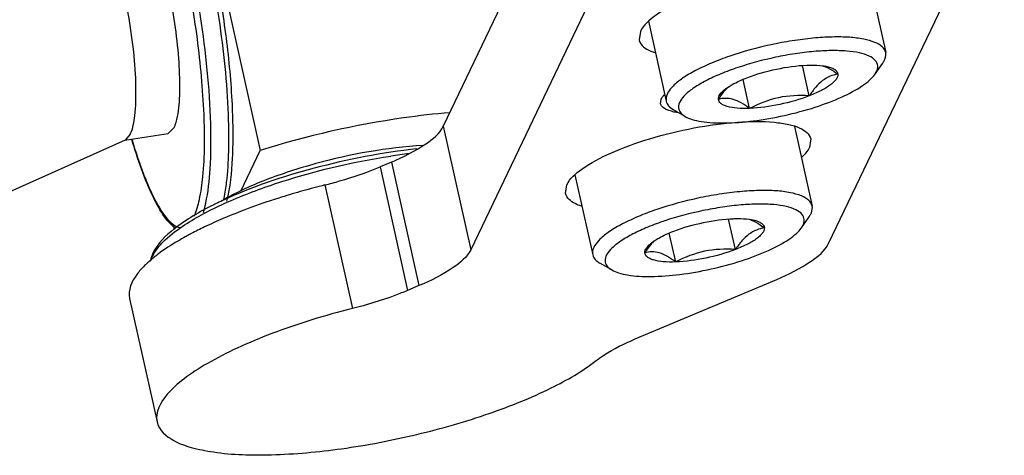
# Model space of a CAD drawing. Header units: millimetres. Extents: x 0 to 7560, y 0 to 5346.
# Tile 202 of 242: x 6594 to 6631, y 3337 to 3353. Entities that reach past the tile are written whole.
import ezdxf

# ---------------------------------------------------------------- set-up
doc = ezdxf.new("R2010")
doc.units = ezdxf.units.MM
for name, color, linetype in [('DUMMY_BOLT_M5_10_PBL961', 7, 'Continuous'), ('DUMMY_BOLT_M5_10_PBL962', 7, 'Continuous'), ('M2002301_PBL895', 7, 'Continuous'), ('M2002401_PBL1087', 7, 'Continuous'), ('M2302101_PBL897', 7, 'Continuous'), ('MISUMI_BD-13_PBL1628', 7, 'Continuous'), ('NSK_F687ZZ1_PBL1626', 7, 'Continuous'), ('NSK_F687ZZ1_PBL900', 7, 'Continuous')]:
    doc.layers.add(name, color=color, linetype=linetype)

msp = doc.modelspace()

# ---------------------------------------------------------------- linework, layer by layer
at = {"layer": 'DUMMY_BOLT_M5_10_PBL961', "color": 7}
for p, q in [((6623.272, 3349.365), (6623.941, 3346.352)), ((6614.971, 3347.535), (6615.644, 3344.508)), ((6623.949, 3346.295), (6623.941, 3346.352)), ((6621.04, 3344.708), (6620.784, 3345.861)), ((6623.532, 3345.526), (6623.829, 3345.948)), ((6618.781, 3344.238), (6618.538, 3345.33)), ((6615.636, 3344.564), (6615.644, 3344.508)), ((6616.365, 3343.933), (6615.917, 3344.19))]:
    msp.add_line(p, q, dxfattribs=at)
msp.add_arc((6619.294, 3343.673), 1.892, 133.2443, 137.5616, dxfattribs=at)
for points, knots in [([(6623.941, 3346.352), (6623.923, 3346.433), (6623.808, 3346.602), (6623.505, 3346.762), (6623.082, 3346.876), (6622.541, 3346.938), (6621.901, 3346.946), (6621.183, 3346.901), (6620.413, 3346.803), (6619.36, 3346.606), (6618.337, 3346.329), (6617.392, 3345.975), (6616.793, 3345.7), (6616.297, 3345.412), (6615.875, 3345.09), (6615.624, 3344.764), (6615.636, 3344.564)], [0, 0, 0, 0, 0.027071, 0.062619, 0.110026, 0.169507, 0.239827, 0.318948, 0.404325, 0.493094, 0.668612, 0.749474, 0.822107, 0.884328, 0.934671, 1, 1, 1, 1]), ([(6623.641, 3345.84), (6623.637, 3345.913), (6623.56, 3346.077), (6623.304, 3346.237), (6622.938, 3346.35), (6622.46, 3346.416), (6621.886, 3346.432), (6621.235, 3346.398), (6620.533, 3346.314), (6619.565, 3346.14), (6618.621, 3345.89), (6617.746, 3345.569), (6617.188, 3345.316), (6616.73, 3345.055), (6616.388, 3344.794), (6616.167, 3344.542), (6616.105, 3344.352), (6616.11, 3344.272)], [0, 0, 0, 0, 0.026349, 0.059856, 0.105116, 0.162827, 0.23192, 0.310394, 0.395678, 0.484836, 0.662157, 0.744186, 0.817988, 0.881262, 0.93244, 0.971222, 1, 1, 1, 1]), ([(6623.829, 3345.948), (6623.849, 3345.977), (6623.915, 3346.081), (6623.954, 3346.207), (6623.949, 3346.295)], [0, 0, 0, 0, 0.288217, 1, 1, 1, 1]), ([(6618.712, 3345.403), (6619.076, 3345.543), (6619.822, 3345.752), (6620.589, 3345.86), (6620.97, 3345.874)], [0, 0, 0, 0, 0.505651, 1, 1, 1, 1]), ([(6620.97, 3345.874), (6621.024, 3345.876), (6621.221, 3345.879), (6621.419, 3345.87), (6621.561, 3345.851)], [0, 0, 0, 0, 0.273901, 1, 1, 1, 1]), ([(6621.561, 3345.851), (6621.575, 3345.849), (6621.63, 3345.841), (6621.684, 3345.831), (6621.723, 3345.822)], [0, 0, 0, 0, 0.262178, 1, 1, 1, 1]), ([(6621.707, 3345.792), (6621.743, 3345.775), (6621.892, 3345.698), (6622.031, 3345.603), (6622.134, 3345.526)], [0, 0, 0, 0, 0.235112, 1, 1, 1, 1]), ([(6621.723, 3345.822), (6621.782, 3345.809), (6621.886, 3345.779), (6622.018, 3345.714), (6622.108, 3345.63), (6622.132, 3345.559), (6622.134, 3345.526)], [0, 0, 0, 0, 0.334084, 0.602347, 0.815334, 1, 1, 1, 1]), ([(6623.532, 3345.526), (6623.551, 3345.552), (6623.61, 3345.646), (6623.646, 3345.76), (6623.641, 3345.84)], [0, 0, 0, 0, 0.288214, 1, 1, 1, 1]), ([(6616.365, 3343.933), (6616.446, 3343.886), (6616.642, 3343.809), (6617.138, 3343.702), (6617.917, 3343.669), (6618.974, 3343.752), (6620.121, 3343.955), (6621.245, 3344.257), (6622.237, 3344.629), (6622.93, 3344.989), (6623.333, 3345.296), (6623.478, 3345.449), (6623.532, 3345.526)], [0, 0, 0, 0, 0.036834, 0.082598, 0.199317, 0.342562, 0.50002, 0.657474, 0.80071, 0.917416, 0.963172, 1, 1, 1, 1]), ([(6617.991, 3345.049), (6618.04, 3345.081), (6618.27, 3345.219), (6618.516, 3345.328), (6618.712, 3345.403)], [0, 0, 0, 0, 0.218503, 1, 1, 1, 1]), ([(6622.134, 3345.526), (6622.138, 3345.459), (6622.086, 3345.347), (6621.974, 3345.224), (6621.79, 3345.072), (6621.477, 3344.89), (6621.197, 3344.769), (6621.04, 3344.708)], [0, 0, 0, 0, 0.142035, 0.238513, 0.354636, 0.644243, 1, 1, 1, 1]), ([(6622.134, 3345.526), (6622.033, 3345.51), (6621.825, 3345.456), (6621.531, 3345.288), (6621.267, 3345.029), (6621.114, 3344.821), (6621.04, 3344.708)], [0, 0, 0, 0, 0.218802, 0.452237, 0.712339, 1, 1, 1, 1]), ([(6617.617, 3344.585), (6617.613, 3344.649), (6617.683, 3344.806), (6617.803, 3344.91), (6617.877, 3344.968)], [0, 0, 0, 0, 0.40484, 1, 1, 1, 1]), ([(6617.617, 3344.585), (6617.639, 3344.619), (6617.726, 3344.745), (6617.82, 3344.867), (6617.897, 3344.95)], [0, 0, 0, 0, 0.259037, 1, 1, 1, 1]), ([(6617.877, 3344.968), (6617.886, 3344.975), (6617.923, 3345.003), (6617.961, 3345.029), (6617.991, 3345.049)], [0, 0, 0, 0, 0.23939, 1, 1, 1, 1]), ([(6618.781, 3344.238), (6618.68, 3344.313), (6618.484, 3344.447), (6618.181, 3344.588), (6617.886, 3344.636), (6617.702, 3344.608), (6617.617, 3344.585)], [0, 0, 0, 0, 0.29949, 0.562959, 0.791062, 1, 1, 1, 1]), ([(6618.781, 3344.238), (6618.623, 3344.232), (6618.34, 3344.235), (6618.011, 3344.283), (6617.811, 3344.356), (6617.707, 3344.418), (6617.637, 3344.495), (6617.619, 3344.556), (6617.617, 3344.585)], [0, 0, 0, 0, 0.366208, 0.654121, 0.76602, 0.857463, 0.93259, 1, 1, 1, 1]), ([(6621.04, 3344.708), (6620.651, 3344.733), (6619.861, 3344.706), (6619.126, 3344.416), (6618.781, 3344.238)], [0, 0, 0, 0, 0.50097, 1, 1, 1, 1]), ([(6621.04, 3344.708), (6620.676, 3344.568), (6619.93, 3344.36), (6619.162, 3344.252), (6618.781, 3344.238)], [0, 0, 0, 0, 0.505651, 1, 1, 1, 1]), ([(6615.644, 3344.508), (6615.658, 3344.445), (6615.731, 3344.314), (6615.849, 3344.229), (6615.917, 3344.19)], [0, 0, 0, 0, 0.451593, 1, 1, 1, 1]), ([(6616.11, 3344.272), (6616.114, 3344.206), (6616.173, 3344.062), (6616.295, 3343.973), (6616.365, 3343.933)], [0, 0, 0, 0, 0.450598, 1, 1, 1, 1])]:
    msp.add_open_spline(points, degree=3, knots=knots, dxfattribs=at)
msp.add_open_spline([(6621.559, 3345.853), (6621.609, 3345.836), (6621.659, 3345.815), (6621.707, 3345.792)], degree=3, dxfattribs=at)
at = {"layer": 'DUMMY_BOLT_M5_10_PBL962', "color": 7}
for p, q in [((6626.051, 3355.17), (6626.721, 3352.157)), ((6617.751, 3353.34), (6618.423, 3350.313)), ((6626.728, 3352.11), (6626.721, 3352.157)), ((6623.834, 3350.519), (6623.579, 3351.667)), ((6626.312, 3351.331), (6626.608, 3351.754)), ((6621.576, 3350.044), (6621.332, 3351.141)), ((6618.416, 3350.36), (6618.423, 3350.313)), ((6619.144, 3349.738), (6618.696, 3349.995))]:
    msp.add_line(p, q, dxfattribs=at)
msp.add_arc((6622.055, 3349.505), 1.86, 133.4985, 137.8512, dxfattribs=at)
for points, knots in [([(6626.721, 3352.157), (6626.703, 3352.238), (6626.587, 3352.408), (6626.283, 3352.568), (6625.858, 3352.682), (6625.315, 3352.743), (6624.672, 3352.752), (6623.951, 3352.705), (6623.179, 3352.606), (6622.123, 3352.407), (6621.099, 3352.129), (6620.154, 3351.773), (6619.556, 3351.497), (6619.063, 3351.208), (6618.645, 3350.887), (6618.399, 3350.557), (6618.416, 3350.36)], [0, 0, 0, 0, 0.027119, 0.062763, 0.110319, 0.169994, 0.240534, 0.319881, 0.405469, 0.494409, 0.670071, 0.750873, 0.823344, 0.885306, 0.935312, 1, 1, 1, 1]), ([(6626.42, 3351.654), (6626.414, 3351.728), (6626.332, 3351.89), (6626.071, 3352.048), (6625.701, 3352.159), (6625.219, 3352.222), (6624.641, 3352.237), (6623.988, 3352.201), (6623.284, 3352.115), (6622.316, 3351.939), (6621.374, 3351.687), (6620.502, 3351.364), (6619.948, 3351.112), (6619.492, 3350.847), (6619.105, 3350.553), (6618.875, 3350.25), (6618.891, 3350.068)], [0, 0, 0, 0, 0.02651, 0.060481, 0.106305, 0.164582, 0.234193, 0.313107, 0.398731, 0.488113, 0.665507, 0.747385, 0.820922, 0.883838, 0.934596, 1, 1, 1, 1]), ([(6626.608, 3351.754), (6626.629, 3351.784), (6626.697, 3351.89), (6626.736, 3352.02), (6626.728, 3352.11)], [0, 0, 0, 0, 0.289169, 1, 1, 1, 1]), ([(6621.476, 3351.203), (6621.839, 3351.343), (6622.585, 3351.554), (6623.353, 3351.663), (6623.735, 3351.678)], [0, 0, 0, 0, 0.504703, 1, 1, 1, 1]), ([(6623.735, 3351.678), (6623.79, 3351.68), (6623.992, 3351.685), (6624.194, 3351.676), (6624.339, 3351.657)], [0, 0, 0, 0, 0.274196, 1, 1, 1, 1]), ([(6624.339, 3351.657), (6624.354, 3351.655), (6624.409, 3351.647), (6624.463, 3351.637), (6624.503, 3351.628)], [0, 0, 0, 0, 0.262252, 1, 1, 1, 1]), ([(6624.488, 3351.598), (6624.523, 3351.581), (6624.672, 3351.505), (6624.811, 3351.412), (6624.914, 3351.337)], [0, 0, 0, 0, 0.235663, 1, 1, 1, 1]), ([(6624.503, 3351.628), (6624.561, 3351.615), (6624.664, 3351.585), (6624.795, 3351.521), (6624.885, 3351.439), (6624.911, 3351.369), (6624.914, 3351.337)], [0, 0, 0, 0, 0.333332, 0.601861, 0.815567, 1, 1, 1, 1]), ([(6626.312, 3351.331), (6626.331, 3351.358), (6626.392, 3351.455), (6626.427, 3351.573), (6626.42, 3351.654)], [0, 0, 0, 0, 0.289163, 1, 1, 1, 1]), ([(6619.144, 3349.738), (6619.225, 3349.692), (6619.422, 3349.614), (6619.917, 3349.507), (6620.697, 3349.474), (6621.754, 3349.557), (6622.9, 3349.76), (6624.025, 3350.062), (6625.017, 3350.434), (6625.709, 3350.794), (6626.113, 3351.101), (6626.258, 3351.254), (6626.312, 3351.331)], [0, 0, 0, 0, 0.036835, 0.082598, 0.199318, 0.342563, 0.500022, 0.657476, 0.800712, 0.917417, 0.963173, 1, 1, 1, 1]), ([(6624.914, 3351.337), (6624.813, 3351.321), (6624.608, 3351.267), (6624.317, 3351.099), (6624.057, 3350.84), (6623.908, 3350.632), (6623.834, 3350.519)], [0, 0, 0, 0, 0.218102, 0.451149, 0.711483, 1, 1, 1, 1]), ([(6624.914, 3351.337), (6624.919, 3351.27), (6624.87, 3351.158), (6624.76, 3351.036), (6624.579, 3350.884), (6624.269, 3350.702), (6623.99, 3350.58), (6623.834, 3350.519)], [0, 0, 0, 0, 0.141588, 0.237677, 0.353522, 0.643182, 1, 1, 1, 1]), ([(6620.657, 3350.773), (6620.665, 3350.78), (6620.701, 3350.807), (6620.738, 3350.833), (6620.767, 3350.852)], [0, 0, 0, 0, 0.239677, 1, 1, 1, 1]), ([(6620.767, 3350.852), (6620.815, 3350.884), (6621.041, 3351.02), (6621.284, 3351.128), (6621.476, 3351.203)], [0, 0, 0, 0, 0.218583, 1, 1, 1, 1]), ([(6620.397, 3350.386), (6620.392, 3350.45), (6620.46, 3350.61), (6620.581, 3350.715), (6620.657, 3350.773)], [0, 0, 0, 0, 0.40356, 1, 1, 1, 1]), ([(6620.397, 3350.386), (6620.419, 3350.419), (6620.505, 3350.547), (6620.599, 3350.669), (6620.676, 3350.754)], [0, 0, 0, 0, 0.259332, 1, 1, 1, 1]), ([(6623.834, 3350.519), (6623.446, 3350.543), (6622.656, 3350.515), (6621.921, 3350.222), (6621.576, 3350.044)], [0, 0, 0, 0, 0.500804, 1, 1, 1, 1]), ([(6623.834, 3350.519), (6623.471, 3350.379), (6622.726, 3350.168), (6621.958, 3350.059), (6621.576, 3350.044)], [0, 0, 0, 0, 0.504703, 1, 1, 1, 1]), ([(6618.423, 3350.313), (6618.437, 3350.25), (6618.51, 3350.119), (6618.628, 3350.034), (6618.696, 3349.995)], [0, 0, 0, 0, 0.451591, 1, 1, 1, 1]), ([(6621.576, 3350.044), (6621.474, 3350.119), (6621.276, 3350.251), (6620.968, 3350.391), (6620.669, 3350.437), (6620.483, 3350.409), (6620.397, 3350.386)], [0, 0, 0, 0, 0.298343, 0.561477, 0.790096, 1, 1, 1, 1]), ([(6621.576, 3350.044), (6621.417, 3350.038), (6621.133, 3350.04), (6620.8, 3350.086), (6620.597, 3350.158), (6620.491, 3350.22), (6620.42, 3350.295), (6620.4, 3350.356), (6620.397, 3350.386)], [0, 0, 0, 0, 0.365393, 0.65354, 0.765824, 0.857676, 0.932986, 1, 1, 1, 1]), ([(6618.891, 3350.068), (6618.896, 3350.004), (6618.957, 3349.864), (6619.076, 3349.777), (6619.144, 3349.738)], [0, 0, 0, 0, 0.450552, 1, 1, 1, 1])]:
    msp.add_open_spline(points, degree=3, knots=knots, dxfattribs=at)
msp.add_open_spline([(6624.338, 3351.658), (6624.389, 3351.641), (6624.439, 3351.621), (6624.488, 3351.598)], degree=3, dxfattribs=at)
at = {"layer": 'M2002301_PBL895', "color": 7}
for p, q in [((6597.954, 3348.845), (6599.588, 3349.098)), ((6598.159, 3349.066), (6597.978, 3348.856)), ((6599.818, 3349.323), (6599.588, 3349.098)), ((6584.906, 3342.995), (6597.978, 3348.856))]:
    msp.add_line(p, q, dxfattribs=at)
for points, knots in [([(6599.962, 3349.838), (6600.011, 3350.142), (6600.049, 3350.844), (6599.985, 3352.425), (6599.732, 3354.095), (6599.343, 3355.659), (6599.005, 3356.571), (6598.729, 3357.15), (6598.42, 3357.417), (6598.304, 3357.399)], [0, 0, 0, 0, 0.115915, 0.263458, 0.595615, 0.748141, 0.871668, 0.955754, 1, 1, 1, 1]), ([(6598.159, 3349.066), (6598.262, 3349.282), (6598.361, 3349.888), (6598.39, 3350.933), (6598.299, 3352.227), (6598.099, 3353.611), (6597.817, 3354.919), (6597.473, 3356.022), (6597.153, 3356.741), (6596.845, 3357.126), (6596.696, 3357.143)], [0, 0, 0, 0, 0.084834, 0.213138, 0.372063, 0.543771, 0.708631, 0.847963, 0.946961, 1, 1, 1, 1]), ([(6599.818, 3349.323), (6599.834, 3349.356), (6599.901, 3349.522), (6599.939, 3349.698), (6599.962, 3349.838)], [0, 0, 0, 0, 0.206405, 1, 1, 1, 1])]:
    msp.add_open_spline(points, degree=3, knots=knots, dxfattribs=at)
at = {"layer": 'M2002401_PBL1087', "color": 7}
for p, q in [((6599.622, 3363.964), (6603.07, 3348.448)), ((6602.335, 3346.913), (6603.07, 3348.448)), ((6599.787, 3345.599), (6599.817, 3345.462))]:
    msp.add_line(p, q, dxfattribs=at)
msp.add_open_spline([(6610.247, 3349.881), (6609.66, 3349.834), (6607.232, 3349.555), (6604.836, 3349.01), (6603.07, 3348.448)], degree=3, knots=[0, 0, 0, 0, 0.241243, 1, 1, 1, 1], dxfattribs=at)
at = {"layer": 'M2302101_PBL897', "color": 7}
for p, q in [((6615.68, 3361.249), (6609.993, 3349.374)), ((6624.561, 3344.938), (6631.207, 3358.817)), ((6616.718, 3356.576), (6611.032, 3344.7)), ((6617.444, 3352.955), (6617.395, 3352.635)), ((6618.202, 3350.221), (6618.228, 3350.389)), ((6623.89, 3348.89), (6623.841, 3348.57)), ((6608.033, 3348.014), (6607.606, 3347.835)), ((6614.616, 3346.83), (6614.664, 3347.15)), ((6617.252, 3341.325), (6622.601, 3343.579)), ((6609.071, 3343.341), (6608.645, 3343.161)), ((6598.129, 3342.861), (6599.168, 3338.187))]:
    msp.add_line(p, q, dxfattribs=at)
at = {"layer": 'M2302101_PBL897', "color": 2}
for p, q in [((6609.993, 3349.374), (6611.032, 3344.7)), ((6608.033, 3348.014), (6609.071, 3343.341)), ((6607.606, 3347.835), (6608.645, 3343.161)), ((6605.515, 3347.149), (6606.554, 3342.475))]:
    msp.add_line(p, q, dxfattribs=at)
at = {"layer": 'M2302101_PBL897', "color": 7}
for centre, radius, start, end in [((6619.073, 3351.865), 1.98, 258.0809, 261.1757), ((6619.139, 3352.282), 2.402, 261.1411, 263.0243), ((6612.891, 3317.807), 30.254, 104.1113, 105.7528), ((6608.59, 3329.625), 17.667, 113.0837, 115.5738), ((6606.461, 3333.938), 12.857, 118.0491, 118.2899), ((6606.581, 3333.712), 13.113, 117.8368, 118.0492), ((6607.257, 3332.413), 14.577, 115.5792, 117.8021), ((6606.235, 3334.356), 12.381, 118.2872, 118.9723), ((6602.891, 3339.613), 6.145, 126.7613, 128.0271)]:
    msp.add_arc(centre, radius, start, end, dxfattribs=at)
for points, knots in [([(6626.669, 3354.695), (6626.627, 3354.884), (6626.3, 3355.12), (6625.807, 3355.259), (6625.01, 3355.374), (6623.805, 3355.349), (6622.225, 3355.133), (6620.62, 3354.743), (6619.184, 3354.23), (6618.115, 3353.671), (6617.562, 3353.202), (6617.444, 3352.955)], [0, 0, 0, 0, 0.058058, 0.102288, 0.157648, 0.297382, 0.463074, 0.63513, 0.792859, 0.918093, 1, 1, 1, 1]), ([(6617.395, 3352.635), (6617.407, 3352.584), (6617.521, 3352.337), (6617.793, 3352.219), (6617.994, 3352.153)], [0, 0, 0, 0, 0.199856, 1, 1, 1, 1]), ([(6618.664, 3349.928), (6618.602, 3349.941), (6618.429, 3349.985), (6618.228, 3350.1), (6618.202, 3350.221)], [0, 0, 0, 0, 0.339256, 1, 1, 1, 1]), ([(6608.033, 3348.014), (6608.483, 3348.204), (6609.194, 3348.557), (6609.857, 3349.089), (6609.993, 3349.374)], [0, 0, 0, 0, 0.608117, 1, 1, 1, 1]), ([(6614.664, 3347.15), (6614.782, 3347.396), (6615.336, 3347.865), (6616.405, 3348.424), (6617.841, 3348.938), (6619.446, 3349.328), (6621.026, 3349.543), (6622.23, 3349.569), (6623.027, 3349.453), (6623.52, 3349.315), (6623.848, 3349.079), (6623.889, 3348.89)], [0, 0, 0, 0, 0.081907, 0.207141, 0.36487, 0.536926, 0.702618, 0.842352, 0.897712, 0.941942, 1, 1, 1, 1]), ([(6623.841, 3348.57), (6623.825, 3348.538), (6623.744, 3348.394), (6623.63, 3348.272), (6623.535, 3348.185)], [0, 0, 0, 0, 0.216304, 1, 1, 1, 1]), ([(6605.515, 3347.149), (6605.702, 3347.196), (6606.41, 3347.387), (6607.107, 3347.625), (6607.606, 3347.835)], [0, 0, 0, 0, 0.262135, 1, 1, 1, 1]), ([(6604.677, 3346.926), (6604.409, 3346.85), (6603.389, 3346.546), (6602.385, 3346.186), (6601.663, 3345.877)], [0, 0, 0, 0, 0.262262, 1, 1, 1, 1]), ([(6615.214, 3346.348), (6615.134, 3346.374), (6614.895, 3346.464), (6614.654, 3346.657), (6614.616, 3346.83)], [0, 0, 0, 0, 0.3219, 1, 1, 1, 1]), ([(6600.238, 3345.188), (6600.143, 3345.135), (6599.791, 3344.934), (6599.45, 3344.713), (6599.213, 3344.536)], [0, 0, 0, 0, 0.269357, 1, 1, 1, 1]), ([(6622.601, 3343.579), (6623.051, 3343.768), (6623.762, 3344.121), (6624.425, 3344.653), (6624.561, 3344.938)], [0, 0, 0, 0, 0.608117, 1, 1, 1, 1]), ([(6611.032, 3344.7), (6610.896, 3344.416), (6610.233, 3343.883), (6609.522, 3343.531), (6609.071, 3343.341)], [0, 0, 0, 0, 0.391883, 1, 1, 1, 1]), ([(6599.106, 3344.453), (6599.068, 3344.424), (6598.927, 3344.311), (6598.792, 3344.191), (6598.698, 3344.098)], [0, 0, 0, 0, 0.264136, 1, 1, 1, 1]), ([(6598.698, 3344.098), (6598.593, 3343.994), (6598.285, 3343.662), (6598.061, 3343.169), (6598.13, 3342.861)], [0, 0, 0, 0, 0.317964, 1, 1, 1, 1]), ([(6608.645, 3343.161), (6608.486, 3343.094), (6607.803, 3342.825), (6607.098, 3342.612), (6606.554, 3342.475)], [0, 0, 0, 0, 0.234919, 1, 1, 1, 1]), ([(6606.554, 3342.475), (6605.525, 3342.217), (6604.05, 3341.768), (6602.238, 3341.017), (6601.121, 3340.451), (6600.222, 3339.865), (6599.472, 3339.226), (6599.087, 3338.55), (6599.168, 3338.187)], [0, 0, 0, 0, 0.357172, 0.517569, 0.659481, 0.779272, 0.874937, 1, 1, 1, 1]), ([(6615.776, 3340.508), (6615.869, 3340.582), (6616.331, 3340.906), (6616.842, 3341.153), (6617.252, 3341.325)], [0, 0, 0, 0, 0.211363, 1, 1, 1, 1]), ([(6599.168, 3338.187), (6599.237, 3337.877), (6599.724, 3337.466), (6600.502, 3337.196), (6601.738, 3336.95), (6603.652, 3336.904), (6606.232, 3337.142), (6608.991, 3337.67), (6611.649, 3338.432), (6613.932, 3339.347), (6615.254, 3340.098), (6615.776, 3340.508)], [0, 0, 0, 0, 0.054059, 0.093474, 0.142423, 0.266706, 0.417902, 0.582127, 0.743676, 0.8872, 1, 1, 1, 1])]:
    msp.add_open_spline(points, degree=3, knots=knots, dxfattribs=at)
msp.add_open_spline([(6618.228, 3350.389), (6618.257, 3350.451), (6618.302, 3350.505), (6618.35, 3350.554)], degree=3, dxfattribs=at)
at = {"layer": 'MISUMI_BD-13_PBL1628', "color": 7}
msp.add_arc((6605.526, 3339.971), 7.648, 119.8504, 120.8438, dxfattribs=at)
msp.add_open_spline([(6609.221, 3348.643), (6607.856, 3348.56), (6605.832, 3348.195), (6603.349, 3347.399), (6602.214, 3346.888), (6601.72, 3346.605)], degree=3, knots=[0, 0, 0, 0, 0.524787, 0.781477, 1, 1, 1, 1], dxfattribs=at)
at = {"layer": 'NSK_F687ZZ1_PBL1626', "color": 2}
for centre, radius, start, end in [((6611.794, 3323.514), 25.015, 97.1103, 98.6895), ((6600.207, 3343.88), 1.337, 151.0143, 154.3764)]:
    msp.add_arc(centre, radius, start, end, dxfattribs=at)
at = {"layer": 'NSK_F687ZZ1_PBL1626', "color": 7}
for centre, radius, start, end in [((6607.287, 3334.373), 13.428, 115.996, 116.4996), ((6607.562, 3333.808), 14.057, 115.3498, 115.9949), ((6607.79, 3333.329), 14.587, 115.0474, 115.3519)]:
    msp.add_arc(centre, radius, start, end, dxfattribs=at)
at = {"layer": 'NSK_F687ZZ1_PBL1626', "color": 2}
for points, knots in [([(6600.211, 3345.638), (6600.685, 3345.948), (6601.799, 3346.525), (6604.377, 3347.507), (6606.523, 3348.014), (6608.015, 3348.242)], [0, 0, 0, 0, 0.205335, 0.452671, 1, 1, 1, 1]), ([(6599.037, 3344.528), (6599.15, 3344.733), (6599.517, 3345.145), (6599.953, 3345.468), (6600.211, 3345.638)], [0, 0, 0, 0, 0.430454, 1, 1, 1, 1])]:
    msp.add_open_spline(points, degree=3, knots=knots, dxfattribs=at)
at = {"layer": 'NSK_F687ZZ1_PBL1626', "color": 7}
for points, knots in [([(6608.998, 3348.512), (6607.685, 3348.37), (6605.168, 3347.884), (6602.732, 3347.067), (6601.614, 3346.544)], [0, 0, 0, 0, 0.516876, 1, 1, 1, 1]), ([(6601.295, 3346.39), (6600.78, 3346.134), (6599.932, 3345.648), (6599.189, 3344.942), (6599.014, 3344.575)], [0, 0, 0, 0, 0.585864, 1, 1, 1, 1])]:
    msp.add_open_spline(points, degree=3, knots=knots, dxfattribs=at)
msp.add_open_spline([(6599.014, 3344.575), (6598.966, 3344.475), (6598.929, 3344.369), (6598.911, 3344.26)], degree=3, dxfattribs=at)
at = {"layer": 'NSK_F687ZZ1_PBL1626', "color": 2}
msp.add_open_spline([(6598.942, 3344.312), (6598.958, 3344.362), (6598.978, 3344.411), (6599.001, 3344.459)], degree=3, dxfattribs=at)
at = {"layer": 'NSK_F687ZZ1_PBL900', "color": 2}
for centre, radius, start, end in [((6617.44, 3354.554), 20.043, 196.5543, 198.6412), ((6613.719, 3353.305), 16.118, 198.6592, 200.2285), ((6604.863, 3349.581), 6.504, 206.2764, 208.4265), ((6596.384, 3347.731), 5.432, 347.7535, 348.558)]:
    msp.add_arc(centre, radius, start, end, dxfattribs=at)
at = {"layer": 'NSK_F687ZZ1_PBL900', "color": 7}
for points, knots in [([(6598.592, 3361.289), (6598.73, 3361.31), (6599.047, 3361.224), (6599.414, 3360.864), (6599.756, 3360.338), (6600.096, 3359.643), (6600.431, 3358.783), (6600.882, 3357.379), (6601.362, 3355.395), (6601.782, 3352.899), (6602.022, 3350.46), (6602.057, 3348.341), (6601.935, 3347.063), (6601.8, 3346.535)], [0, 0, 0, 0, 0.026708, 0.057625, 0.09686, 0.146207, 0.205326, 0.273094, 0.427926, 0.594967, 0.756569, 0.895872, 1, 1, 1, 1]), ([(6599.884, 3345.5), (6599.711, 3345.616), (6599.386, 3345.996), (6598.779, 3347.108), (6598.435, 3348.12), (6598.214, 3348.869)], [0, 0, 0, 0, 0.164316, 0.38486, 1, 1, 1, 1])]:
    msp.add_open_spline(points, degree=3, knots=knots, dxfattribs=at)
at = {"layer": 'NSK_F687ZZ1_PBL900', "color": 2}
for points, knots in [([(6600.571, 3345.969), (6600.664, 3346.167), (6600.804, 3346.665), (6600.98, 3347.95), (6600.977, 3349.992), (6600.726, 3352.717), (6600.315, 3355.104), (6599.875, 3356.943), (6599.52, 3358.158), (6599.146, 3359.19), (6598.77, 3360.013), (6598.401, 3360.582), (6598.048, 3360.95), (6597.608, 3360.975), (6597.448, 3360.758), (6597.382, 3360.645)], [0, 0, 0, 0, 0.040225, 0.094379, 0.238575, 0.414495, 0.597632, 0.683813, 0.762295, 0.83041, 0.88603, 0.927822, 0.956091, 0.97587, 1, 1, 1, 1]), ([(6601.012, 3346.459), (6601.106, 3346.886), (6601.211, 3347.888), (6601.222, 3350.253), (6600.877, 3353.533), (6600.217, 3356.765), (6599.493, 3359.022), (6599.091, 3359.949), (6598.872, 3360.331)], [0, 0, 0, 0, 0.092493, 0.211856, 0.499479, 0.787391, 0.907103, 1, 1, 1, 1]), ([(6601.876, 3349.59), (6601.84, 3350.8), (6601.601, 3353.246), (6601.142, 3355.66), (6600.837, 3356.864)], [0, 0, 0, 0, 0.493624, 1, 1, 1, 1]), ([(6601.707, 3346.654), (6601.747, 3346.85), (6601.891, 3347.822), (6601.899, 3348.809), (6601.876, 3349.59)], [0, 0, 0, 0, 0.203689, 1, 1, 1, 1]), ([(6598.595, 3347.731), (6598.63, 3347.636), (6598.763, 3347.288), (6598.911, 3346.945), (6599.031, 3346.702)], [0, 0, 0, 0, 0.271461, 1, 1, 1, 1]), ([(6599.143, 3346.485), (6599.274, 3346.245), (6599.496, 3345.873), (6599.866, 3345.563), (6600.032, 3345.54)], [0, 0, 0, 0, 0.619587, 1, 1, 1, 1])]:
    msp.add_open_spline(points, degree=3, knots=knots, dxfattribs=at)
msp.add_open_spline([(6600.921, 3346.111), (6600.957, 3346.225), (6600.986, 3346.342), (6601.012, 3346.459)], degree=3, dxfattribs=at)

doc.saveas('drawing.dxf')
